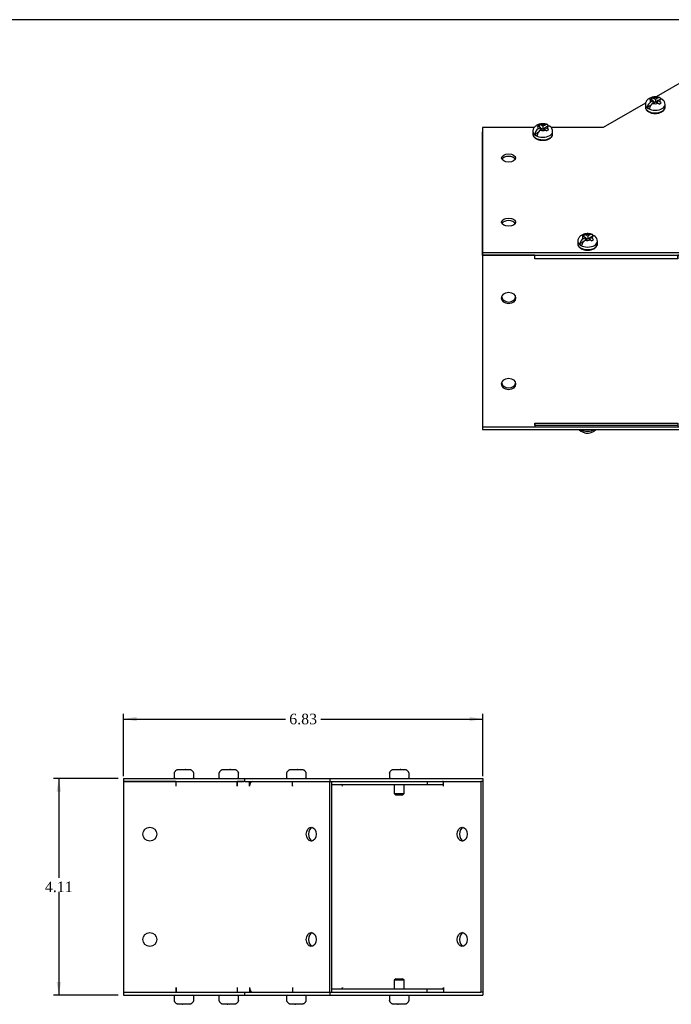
# Model space of a CAD drawing. Header units: inches. Extents: x 0.1 to 47.9, y -0.3 to 31.9.
# Tile 4 of 6: x 23.1 to 35.5, y 13.2 to 31.9. Entities that reach past the tile are written whole.
import ezdxf
from ezdxf.enums import TextEntityAlignment as Align

# ---------------------------------------------------------------- set-up
doc = ezdxf.new("R2010")
doc.units = ezdxf.units.IN
doc.header["$MEASUREMENT"] = 0
for name, color, linetype in [('COM55573-2', 7, 'Continuous'), ('COM55574-2', 7, 'Continuous'), ('COM55575-2', 7, 'Continuous'), ('Default', 7, 'Continuous'), ('SCS19491', 7, 'Continuous')]:
    doc.layers.add(name, color=color, linetype=linetype)
doc.styles.add('SEACAD_Times_New_Roman', font='times.ttf')
doc.dimstyles.new('HAMMOND_(STH_-_42x28)', dxfattribs={"dimtxt": 0.2, "dimasz": 0.25, "dimexe": 0.1, "dimexo": 0.1, "dimgap": 0.05, "dimtad": 0, "dimtih": 1, "dimtoh": 1, "dimzin": 0, "dimdsep": 46, "dimtxsty": 'SEACAD_Times_New_Roman', "dimblk1": '_SE_FILLED', "dimblk2": '_SE_FILLED', "dimsah": 1, "dimcen": 0.1, "dimadec": 0, "dimazin": 0, "dimtfac": 0.8, "dimtofl": 0, "dimtmove": 0, "dimatfit": 3, "dimfxl": 1, "dimtolj": 1, "dimtzin": 0, "dimarcsym": 0})

# ---------------------------------------------------------------- blocks, each defined once
blk = doc.blocks.new('SE4')
at = {"layer": 'COM55573-2', "color": 7, "linetype": 'Continuous'}
for p, q in [((25.115, 17.487), (27.411, 17.487)), ((25.115, 17.487), (25.115, 17.43)), ((25.115, 17.43), (27.399, 17.43)), ((27.411, 17.487), (29.034, 17.487)), ((27.411, 17.487), (27.411, 17.43)), ((27.418, 17.43), (29.034, 17.43)), ((29.034, 17.487), (31.943, 17.487)), ((29.034, 17.487), (29.034, 17.43)), ((29.034, 17.43), (29.034, 17.43)), ((29.074, 17.43), (31.903, 17.43)), ((31.943, 17.487), (31.943, 17.43)), ((25.115, 13.43), (27.399, 13.43)), ((25.115, 13.43), (25.115, 13.373)), ((25.115, 13.373), (27.411, 13.373)), ((27.411, 13.43), (27.411, 13.373)), ((27.411, 13.373), (29.034, 13.373)), ((27.418, 13.43), (29.034, 13.43)), ((29.034, 13.43), (29.034, 13.43)), ((29.034, 13.43), (29.034, 13.373)), ((29.034, 13.373), (31.943, 13.373)), ((29.074, 13.43), (31.903, 13.43)), ((31.943, 13.43), (31.943, 13.373))]:
    blk.add_line(p, q, dxfattribs=at)
at = {"layer": 'COM55574-2', "color": 7, "linetype": 'Continuous'}
for p, q in [((25.115, 17.43), (25.115, 13.43)), ((26.115, 17.43), (25.115, 17.43)), ((26.115, 17.344), (26.115, 17.43)), ((26.115, 17.344), (26.115, 17.43)), ((27.399, 17.43), (27.274, 17.43)), ((27.274, 17.344), (27.274, 17.43)), ((27.274, 17.43), (27.274, 17.344)), ((27.418, 17.43), (27.399, 17.43)), ((27.507, 17.344), (27.507, 17.43)), ((27.548, 17.425), (27.548, 17.43)), ((28.327, 17.344), (28.327, 17.43)), ((29.034, 13.43), (29.034, 17.43)), ((29.034, 17.43), (29.034, 17.43)), ((29.034, 17.43), (29.074, 17.43)), ((29.074, 13.43), (29.074, 17.43)), ((26.115, 17.344), (26.115, 17.344)), ((27.274, 17.344), (27.274, 17.344)), ((27.507, 17.344), (27.507, 17.344)), ((28.327, 17.344), (28.327, 17.344)), ((26.115, 13.516), (26.115, 13.43)), ((26.115, 13.516), (26.115, 13.516)), ((26.115, 13.43), (26.115, 13.516)), ((27.274, 13.516), (27.274, 13.516)), ((27.274, 13.516), (27.274, 13.43)), ((27.274, 13.516), (27.274, 13.43)), ((27.507, 13.516), (27.507, 13.43)), ((27.507, 13.516), (27.507, 13.516)), ((28.327, 13.516), (28.327, 13.516)), ((28.327, 13.516), (28.327, 13.43)), ((25.115, 13.43), (26.115, 13.43)), ((27.274, 13.43), (27.399, 13.43)), ((27.399, 13.43), (27.418, 13.43)), ((27.548, 13.435), (27.548, 13.43)), ((29.034, 13.43), (29.074, 13.43)), ((29.034, 13.43), (29.034, 13.43))]:
    blk.add_line(p, q, dxfattribs=at)
for centre in [(25.615, 16.43), (25.615, 14.43)]:
    blk.add_circle(centre, 0.133, dxfattribs=at)
for centre, major_axis, start_param, end_param in [((27.568, 17.344), (0, -0.086), 3.141593, 4.712389), ((28.388, 17.344), (0, 0.086), 1.528001, 1.570796), ((28.721, 16.43), (0, 0.133), 0.21596, 2.925632), ((28.721, 14.43), (0, 0.133), 0.21596, 2.925632), ((27.568, 13.516), (0, -0.086), 4.712389, 6.283185), ((28.388, 13.516), (0, 0.086), 1.570796, 1.613592)]:
    blk.add_ellipse(centre, major_axis=major_axis, ratio=0.707107, start_param=start_param, end_param=end_param, dxfattribs=at)
for centre in [(28.681, 16.43), (28.681, 14.43)]:
    blk.add_ellipse(centre, major_axis=(0, 0.133), ratio=0.707107, dxfattribs=at)
at = {"layer": 'COM55575-2', "color": 7, "linetype": 'Continuous'}
for p, q in [((30.883, 17.43), (30.883, 17.373)), ((31.196, 17.344), (31.196, 17.43)), ((31.903, 17.43), (31.903, 13.43)), ((31.943, 17.43), (31.903, 17.43)), ((31.903, 17.43), (31.903, 17.43)), ((31.943, 17.43), (31.943, 13.43)), ((27.274, 17.373), (27.274, 17.373)), ((29.074, 17.373), (30.883, 17.373)), ((29.276, 17.344), (29.276, 17.346)), ((29.276, 17.344), (29.276, 17.344)), ((30.883, 17.373), (31.175, 17.373)), ((31.196, 17.344), (31.196, 17.344)), ((27.274, 13.487), (27.274, 13.487)), ((30.883, 13.487), (29.074, 13.487)), ((29.276, 13.516), (29.276, 13.516)), ((29.276, 13.516), (29.276, 13.514)), ((30.883, 13.43), (30.883, 13.487)), ((31.175, 13.487), (30.883, 13.487)), ((31.196, 13.516), (31.196, 13.43)), ((31.196, 13.516), (31.196, 13.516)), ((31.903, 13.43), (31.903, 13.43)), ((31.943, 13.43), (31.903, 13.43))]:
    blk.add_line(p, q, dxfattribs=at)
for centre, major_axis, start_param, end_param in [((31.175, 17.344), (0, -0.086), 2.796669, 3.141593), ((29.256, 17.344), (0, 0.029), 4.712389, 6.283185), ((31.175, 17.344), (0, -0.029), 1.570796, 3.141593), ((31.59, 16.43), (0, -0.133), 3.357553, 6.067225), ((31.59, 14.43), (0, 0.133), 0.21596, 2.925632), ((29.256, 13.516), (0, 0.029), 3.141593, 4.712389), ((31.175, 13.516), (0, -0.029), 0, 1.570796), ((31.175, 13.516), (0, -0.086), 0, 0.344924)]:
    blk.add_ellipse(centre, major_axis=major_axis, ratio=0.707107, start_param=start_param, end_param=end_param, dxfattribs=at)
for centre, major_axis in [((31.549, 16.43), (0, -0.133)), ((31.549, 14.43), (0, 0.133))]:
    blk.add_ellipse(centre, major_axis=major_axis, ratio=0.707107, dxfattribs=at)
at = {"layer": 'SCS19491', "color": 7, "linetype": 'Continuous'}
for p, q in [((26.079, 17.587), (26.076, 17.587)), ((26.17, 17.662), (26.231, 17.662)), ((26.233, 17.657), (26.293, 17.658)), ((26.287, 17.662), (26.284, 17.662)), ((26.289, 17.662), (26.287, 17.662)), ((26.287, 17.662), (26.287, 17.658)), ((26.291, 17.662), (26.289, 17.662)), ((26.289, 17.658), (26.289, 17.662)), ((26.291, 17.662), (26.355, 17.662)), ((26.293, 17.658), (26.291, 17.662)), ((26.449, 17.587), (26.446, 17.587)), ((26.931, 17.587), (26.928, 17.587)), ((27.022, 17.662), (27.083, 17.662)), ((27.085, 17.657), (27.145, 17.658)), ((27.139, 17.662), (27.136, 17.662)), ((27.141, 17.662), (27.139, 17.662)), ((27.139, 17.662), (27.139, 17.658)), ((27.144, 17.662), (27.141, 17.662)), ((27.141, 17.658), (27.141, 17.662)), ((27.144, 17.662), (27.207, 17.662)), ((27.145, 17.658), (27.144, 17.662)), ((27.298, 17.587), (27.301, 17.587)), ((28.215, 17.587), (28.213, 17.587)), ((28.306, 17.662), (28.368, 17.662)), ((28.369, 17.657), (28.429, 17.658)), ((28.423, 17.662), (28.421, 17.662)), ((28.425, 17.662), (28.423, 17.662)), ((28.423, 17.662), (28.423, 17.658)), ((28.428, 17.662), (28.425, 17.662)), ((28.425, 17.658), (28.425, 17.662)), ((28.428, 17.662), (28.492, 17.662)), ((28.429, 17.658), (28.428, 17.662)), ((28.583, 17.587), (28.585, 17.587)), ((30.168, 17.587), (30.166, 17.587)), ((30.259, 17.662), (30.321, 17.662)), ((30.322, 17.657), (30.382, 17.658)), ((30.376, 17.662), (30.374, 17.662)), ((30.378, 17.662), (30.376, 17.662)), ((30.376, 17.662), (30.376, 17.658)), ((30.381, 17.662), (30.378, 17.662)), ((30.378, 17.658), (30.378, 17.662)), ((30.381, 17.662), (30.445, 17.662)), ((30.382, 17.658), (30.381, 17.662)), ((30.536, 17.587), (30.538, 17.587)), ((26.075, 17.572), (26.075, 17.512)), ((26.45, 17.512), (26.45, 17.572)), ((26.927, 17.572), (26.927, 17.512)), ((27.302, 17.512), (27.302, 17.572)), ((28.212, 17.572), (28.212, 17.512)), ((28.587, 17.512), (28.587, 17.572)), ((30.165, 17.572), (30.165, 17.512)), ((30.54, 17.512), (30.54, 17.572)), ((30.257, 17.373), (30.257, 17.204)), ((30.447, 17.204), (30.447, 17.373)), ((30.257, 17.204), (30.447, 17.204)), ((30.257, 17.204), (30.287, 17.174)), ((30.417, 17.174), (30.287, 17.174)), ((30.417, 17.174), (30.447, 17.204)), ((30.287, 13.685), (30.257, 13.655)), ((30.447, 13.655), (30.257, 13.655)), ((30.257, 13.655), (30.257, 13.487)), ((30.287, 13.685), (30.417, 13.685)), ((30.447, 13.655), (30.417, 13.685)), ((30.447, 13.487), (30.447, 13.655)), ((26.075, 13.348), (26.075, 13.288)), ((26.45, 13.288), (26.45, 13.348)), ((26.927, 13.348), (26.927, 13.288)), ((27.302, 13.288), (27.302, 13.348)), ((28.212, 13.348), (28.212, 13.288)), ((28.587, 13.288), (28.587, 13.348)), ((30.165, 13.348), (30.165, 13.288)), ((30.54, 13.288), (30.54, 13.348)), ((26.076, 13.273), (26.079, 13.273)), ((26.234, 13.198), (26.17, 13.198)), ((26.293, 13.202), (26.233, 13.202)), ((26.233, 13.202), (26.234, 13.198)), ((26.234, 13.198), (26.236, 13.198)), ((26.236, 13.202), (26.236, 13.198)), ((26.236, 13.198), (26.238, 13.198)), ((26.238, 13.198), (26.238, 13.202)), ((26.238, 13.198), (26.241, 13.198)), ((26.355, 13.198), (26.294, 13.198)), ((26.446, 13.273), (26.449, 13.273)), ((26.931, 13.273), (26.928, 13.273)), ((27.086, 13.198), (27.022, 13.198)), ((27.145, 13.202), (27.085, 13.202)), ((27.085, 13.202), (27.086, 13.198)), ((27.086, 13.198), (27.088, 13.198)), ((27.088, 13.202), (27.088, 13.198)), ((27.088, 13.198), (27.091, 13.198)), ((27.091, 13.198), (27.091, 13.202)), ((27.091, 13.198), (27.093, 13.198)), ((27.207, 13.198), (27.146, 13.198)), ((27.298, 13.273), (27.301, 13.273)), ((28.215, 13.273), (28.213, 13.273)), ((28.37, 13.198), (28.306, 13.198)), ((28.429, 13.202), (28.369, 13.202)), ((28.369, 13.202), (28.37, 13.198)), ((28.37, 13.198), (28.373, 13.198)), ((28.373, 13.202), (28.373, 13.198)), ((28.373, 13.198), (28.375, 13.198)), ((28.375, 13.198), (28.375, 13.202)), ((28.375, 13.198), (28.378, 13.198)), ((28.492, 13.198), (28.43, 13.198)), ((28.583, 13.273), (28.585, 13.273)), ((30.168, 13.273), (30.166, 13.273)), ((30.323, 13.198), (30.259, 13.198)), ((30.382, 13.202), (30.322, 13.202)), ((30.322, 13.202), (30.323, 13.198)), ((30.323, 13.198), (30.326, 13.198)), ((30.326, 13.202), (30.326, 13.198)), ((30.326, 13.198), (30.328, 13.198)), ((30.328, 13.198), (30.328, 13.202)), ((30.328, 13.198), (30.331, 13.198)), ((30.445, 13.198), (30.383, 13.198)), ((30.536, 13.273), (30.538, 13.273))]:
    blk.add_line(p, q, dxfattribs=at)
for centre, radius, start, end in [((26.165, 17.572), 0.09, 170.4059, 180), ((26.36, 17.572), 0.09, 0, 9.5941), ((27.017, 17.572), 0.09, 170.4059, 180), ((27.212, 17.572), 0.09, 0, 9.5941), ((28.302, 17.572), 0.09, 170.4059, 180), ((28.497, 17.572), 0.09, 0, 9.5941), ((30.255, 17.572), 0.09, 170.4059, 180), ((30.45, 17.572), 0.09, 0, 9.5941), ((26.1, 17.512), 0.025, 180, 270), ((26.425, 17.512), 0.025, 270, 0), ((26.952, 17.512), 0.025, 180, 270), ((27.277, 17.512), 0.025, 270, 0), ((28.237, 17.512), 0.025, 180, 270), ((28.562, 17.512), 0.025, 270, 0), ((30.19, 17.512), 0.025, 180, 270), ((30.515, 17.512), 0.025, 270, 0), ((26.1, 13.348), 0.025, 90, 180), ((26.165, 13.288), 0.09, 180, 189.5941), ((26.425, 13.348), 0.025, 0, 90), ((26.36, 13.288), 0.09, 350.4059, 0), ((26.952, 13.348), 0.025, 90, 180), ((27.017, 13.288), 0.09, 180, 189.5941), ((27.277, 13.348), 0.025, 0, 90), ((27.212, 13.288), 0.09, 350.4059, 0), ((28.237, 13.348), 0.025, 90, 180), ((28.302, 13.288), 0.09, 180, 189.5941), ((28.562, 13.348), 0.025, 0, 90), ((28.497, 13.288), 0.09, 350.4059, 0), ((30.19, 13.348), 0.025, 90, 180), ((30.255, 13.288), 0.09, 180, 189.5941), ((30.515, 13.348), 0.025, 0, 90), ((30.45, 13.288), 0.09, 350.4059, 0)]:
    blk.add_arc(centre, radius, start, end, dxfattribs=at)
for points in [[(26.079, 17.587), (26.08, 17.592), (26.081, 17.597), (26.085, 17.607), (26.087, 17.612), (26.092, 17.621), (26.096, 17.626), (26.102, 17.634), (26.106, 17.638), (26.115, 17.644), (26.119, 17.648), (26.128, 17.653), (26.133, 17.655), (26.143, 17.658), (26.149, 17.66), (26.159, 17.661), (26.164, 17.662), (26.17, 17.662)], [(26.355, 17.662), (26.361, 17.662), (26.366, 17.661), (26.377, 17.66), (26.382, 17.658), (26.392, 17.655), (26.397, 17.653), (26.406, 17.647), (26.411, 17.644), (26.419, 17.638), (26.423, 17.634), (26.43, 17.626), (26.433, 17.621), (26.438, 17.612), (26.44, 17.607), (26.444, 17.597), (26.445, 17.592), (26.446, 17.587)], [(26.931, 17.587), (26.932, 17.592), (26.933, 17.597), (26.937, 17.607), (26.939, 17.612), (26.944, 17.621), (26.948, 17.626), (26.955, 17.634), (26.958, 17.638), (26.967, 17.644), (26.971, 17.648), (26.98, 17.653), (26.985, 17.655), (26.995, 17.658), (27.001, 17.66), (27.011, 17.661), (27.016, 17.662), (27.022, 17.662)], [(27.207, 17.662), (27.213, 17.662), (27.218, 17.661), (27.229, 17.66), (27.234, 17.658), (27.244, 17.655), (27.249, 17.653), (27.258, 17.647), (27.263, 17.644), (27.271, 17.638), (27.275, 17.634), (27.282, 17.626), (27.285, 17.621), (27.29, 17.612), (27.292, 17.607), (27.296, 17.597), (27.297, 17.592), (27.298, 17.587)], [(28.215, 17.587), (28.216, 17.592), (28.218, 17.597), (28.221, 17.607), (28.223, 17.612), (28.229, 17.621), (28.232, 17.626), (28.239, 17.634), (28.243, 17.638), (28.251, 17.644), (28.256, 17.648), (28.265, 17.653), (28.27, 17.655), (28.28, 17.658), (28.285, 17.66), (28.296, 17.661), (28.301, 17.662), (28.306, 17.662)], [(28.492, 17.662), (28.497, 17.662), (28.503, 17.661), (28.513, 17.66), (28.518, 17.658), (28.528, 17.655), (28.533, 17.653), (28.543, 17.647), (28.547, 17.644), (28.555, 17.638), (28.559, 17.634), (28.566, 17.626), (28.569, 17.621), (28.575, 17.612), (28.577, 17.607), (28.581, 17.597), (28.582, 17.592), (28.583, 17.587)], [(30.168, 17.587), (30.169, 17.592), (30.171, 17.597), (30.174, 17.607), (30.176, 17.612), (30.182, 17.621), (30.185, 17.626), (30.192, 17.634), (30.196, 17.638), (30.204, 17.644), (30.209, 17.648), (30.218, 17.653), (30.223, 17.655), (30.233, 17.658), (30.238, 17.66), (30.249, 17.661), (30.254, 17.662), (30.259, 17.662)], [(30.445, 17.662), (30.45, 17.662), (30.456, 17.661), (30.466, 17.66), (30.471, 17.658), (30.481, 17.655), (30.486, 17.653), (30.496, 17.647), (30.5, 17.644), (30.508, 17.638), (30.512, 17.634), (30.519, 17.626), (30.522, 17.621), (30.528, 17.612), (30.53, 17.607), (30.534, 17.597), (30.535, 17.592), (30.536, 17.587)], [(26.17, 13.198), (26.164, 13.198), (26.159, 13.198), (26.148, 13.2), (26.143, 13.201), (26.133, 13.205), (26.128, 13.207), (26.119, 13.212), (26.115, 13.215), (26.106, 13.222), (26.102, 13.226), (26.095, 13.234), (26.092, 13.238), (26.087, 13.248), (26.085, 13.252), (26.081, 13.263), (26.08, 13.268), (26.079, 13.273)], [(26.446, 13.273), (26.445, 13.268), (26.444, 13.262), (26.44, 13.252), (26.438, 13.248), (26.433, 13.238), (26.43, 13.234), (26.423, 13.226), (26.419, 13.222), (26.411, 13.215), (26.406, 13.212), (26.397, 13.207), (26.392, 13.205), (26.382, 13.201), (26.377, 13.2), (26.366, 13.198), (26.361, 13.198), (26.355, 13.198)], [(27.022, 13.198), (27.016, 13.198), (27.011, 13.198), (27.001, 13.2), (26.995, 13.201), (26.985, 13.205), (26.98, 13.207), (26.971, 13.212), (26.967, 13.215), (26.958, 13.222), (26.954, 13.226), (26.948, 13.234), (26.944, 13.238), (26.939, 13.248), (26.937, 13.252), (26.933, 13.263), (26.932, 13.268), (26.931, 13.273)], [(27.298, 13.273), (27.297, 13.268), (27.296, 13.262), (27.292, 13.252), (27.29, 13.248), (27.285, 13.238), (27.282, 13.234), (27.275, 13.226), (27.271, 13.222), (27.263, 13.215), (27.258, 13.212), (27.249, 13.207), (27.244, 13.205), (27.234, 13.201), (27.229, 13.2), (27.218, 13.198), (27.213, 13.198), (27.207, 13.198)], [(28.306, 13.198), (28.301, 13.198), (28.296, 13.198), (28.285, 13.2), (28.28, 13.201), (28.27, 13.205), (28.265, 13.207), (28.255, 13.212), (28.251, 13.215), (28.243, 13.222), (28.239, 13.226), (28.232, 13.234), (28.229, 13.238), (28.223, 13.248), (28.221, 13.252), (28.217, 13.263), (28.216, 13.268), (28.215, 13.273)], [(28.583, 13.273), (28.582, 13.268), (28.581, 13.262), (28.577, 13.252), (28.575, 13.248), (28.569, 13.238), (28.566, 13.234), (28.559, 13.226), (28.555, 13.222), (28.547, 13.215), (28.543, 13.212), (28.533, 13.207), (28.528, 13.205), (28.518, 13.201), (28.513, 13.2), (28.502, 13.198), (28.497, 13.198), (28.492, 13.198)], [(30.259, 13.198), (30.254, 13.198), (30.249, 13.198), (30.238, 13.2), (30.233, 13.201), (30.223, 13.205), (30.218, 13.207), (30.208, 13.212), (30.204, 13.215), (30.196, 13.222), (30.192, 13.226), (30.185, 13.234), (30.182, 13.238), (30.176, 13.248), (30.174, 13.252), (30.17, 13.263), (30.169, 13.268), (30.168, 13.273)], [(30.536, 13.273), (30.535, 13.268), (30.534, 13.262), (30.53, 13.252), (30.528, 13.248), (30.522, 13.238), (30.519, 13.234), (30.512, 13.226), (30.508, 13.222), (30.5, 13.215), (30.496, 13.212), (30.486, 13.207), (30.481, 13.205), (30.471, 13.201), (30.466, 13.2), (30.455, 13.198), (30.45, 13.198), (30.445, 13.198)]]:
    blk.add_open_spline(points, degree=3, knots=[0, 0, 0, 0, 0.125, 0.125, 0.25, 0.25, 0.375, 0.375, 0.5, 0.5, 0.625, 0.625, 0.75, 0.75, 0.875, 0.875, 1, 1, 1, 1], dxfattribs=at)
for points in [[(26.231, 17.662), (26.232, 17.662), (26.232, 17.66), (26.233, 17.657)], [(26.284, 17.662), (26.284, 17.662), (26.283, 17.66), (26.283, 17.657)], [(27.083, 17.662), (27.084, 17.662), (27.084, 17.66), (27.085, 17.657)], [(27.136, 17.662), (27.136, 17.662), (27.135, 17.66), (27.135, 17.657)], [(28.368, 17.662), (28.368, 17.662), (28.369, 17.66), (28.369, 17.657)], [(28.421, 17.662), (28.42, 17.662), (28.42, 17.66), (28.419, 17.657)], [(30.321, 17.662), (30.321, 17.662), (30.322, 17.66), (30.322, 17.657)], [(30.374, 17.662), (30.373, 17.662), (30.373, 17.66), (30.372, 17.657)], [(26.241, 13.198), (26.241, 13.198), (26.242, 13.199), (26.242, 13.202)], [(26.294, 13.198), (26.293, 13.198), (26.293, 13.199), (26.293, 13.202)], [(27.093, 13.198), (27.093, 13.198), (27.094, 13.199), (27.094, 13.202)], [(27.146, 13.198), (27.145, 13.198), (27.145, 13.199), (27.145, 13.202)], [(28.378, 13.198), (28.378, 13.198), (28.378, 13.199), (28.379, 13.202)], [(28.43, 13.198), (28.43, 13.198), (28.429, 13.199), (28.429, 13.202)], [(30.331, 13.198), (30.331, 13.198), (30.331, 13.199), (30.332, 13.202)], [(30.383, 13.198), (30.383, 13.198), (30.382, 13.199), (30.382, 13.202)]]:
    blk.add_open_spline(points, degree=3, dxfattribs=at)
blk = doc.blocks.new('SE7')
at = {"layer": 'COM55573-2', "color": 7, "linetype": 'Continuous'}
for p, q in [((35.852, 30.792), (35.235, 30.436)), ((38.761, 29.112), (35.852, 30.792)), ((35.033, 30.319), (34.228, 29.855)), ((32.918, 29.855), (31.932, 29.855)), ((31.932, 29.855), (31.932, 27.479)), ((34.228, 29.855), (33.242, 29.855)), ((35.932, 27.479), (38.761, 29.112)), ((35.932, 27.433), (38.761, 29.066)), ((38.761, 29.112), (38.761, 29.066)), ((31.932, 27.479), (35.932, 27.479)), ((31.932, 27.479), (31.932, 27.433)), ((31.932, 27.433), (35.932, 27.433)), ((35.932, 27.479), (35.932, 27.433)), ((35.932, 24.167), (38.761, 25.8)), ((35.932, 24.12), (38.761, 25.753)), ((38.761, 25.8), (38.761, 25.753)), ((31.932, 24.167), (31.932, 24.12)), ((32.932, 24.167), (35.647, 24.167)), ((35.9, 24.167), (35.932, 24.167)), ((35.932, 24.167), (35.932, 24.12)), ((31.932, 24.12), (35.932, 24.12))]:
    blk.add_line(p, q, dxfattribs=at)
for centre in [(36.205, 30.18), (37.7, 29.317), (32.432, 29.277), (32.432, 28.057)]:
    blk.add_ellipse(centre, major_axis=(-0.133, 0), ratio=0.57735, dxfattribs=at)
for centre in [(36.205, 30.133), (32.432, 29.231), (37.7, 29.27), (32.432, 28.01)]:
    blk.add_ellipse(centre, major_axis=(-0.133, 0), ratio=0.57735, start_param=3.44948, end_param=5.975298, dxfattribs=at)
at = {"layer": 'COM55574-2', "color": 7, "linetype": 'Continuous'}
for p, q in [((31.932, 29.808), (31.932, 29.808)), ((31.932, 29.808), (31.932, 29.775)), ((31.932, 27.466), (31.932, 29.775)), ((31.932, 29.775), (31.932, 29.775))]:
    blk.add_line(p, q, dxfattribs=at)
at = {"layer": 'COM55575-2', "color": 7, "linetype": 'Continuous'}
for p, q in [((38.761, 29.066), (38.054, 28.658)), ((38.761, 25.8), (38.761, 29.066)), ((38.054, 28.588), (38.054, 28.658)), ((38.053, 28.587), (36.134, 27.479)), ((38.053, 28.588), (38.054, 28.588)), ((38.053, 28.587), (38.054, 28.588)), ((36.134, 27.549), (35.957, 27.447)), ((36.134, 27.479), (36.134, 27.549)), ((31.932, 27.433), (31.932, 27.466)), ((31.932, 27.466), (31.932, 27.466)), ((31.932, 27.433), (31.932, 24.167)), ((32.932, 27.433), (31.932, 27.433)), ((32.932, 27.363), (32.932, 27.433)), ((32.932, 27.433), (32.932, 27.433)), ((32.932, 27.363), (32.932, 27.433)), ((32.932, 27.363), (32.932, 27.363)), ((35.646, 27.363), (32.932, 27.363)), ((35.646, 27.433), (35.646, 27.363)), ((35.646, 27.363), (35.647, 27.363)), ((35.896, 27.433), (35.647, 27.433)), ((35.647, 27.433), (35.647, 27.433)), ((35.647, 27.363), (35.647, 27.433)), ((35.896, 24.167), (35.896, 27.433)), ((35.957, 24.181), (35.957, 27.447)), ((36.134, 27.479), (36.134, 27.479)), ((36.134, 27.479), (36.134, 27.479)), ((38.054, 25.392), (38.761, 25.8)), ((36.134, 24.354), (38.053, 25.462)), ((38.054, 25.462), (38.053, 25.462)), ((38.054, 25.462), (38.054, 25.392)), ((36.134, 24.325), (38.036, 25.423)), ((38.018, 25.412), (38.054, 25.392)), ((36.134, 24.354), (36.134, 24.283)), ((36.134, 24.354), (36.134, 24.354)), ((31.932, 24.167), (32.932, 24.167)), ((32.932, 24.237), (32.932, 24.167)), ((32.932, 24.237), (32.932, 24.237)), ((32.932, 24.201), (32.932, 24.237)), ((32.932, 24.237), (35.646, 24.237)), ((32.932, 24.201), (35.646, 24.201)), ((35.647, 24.237), (35.646, 24.237)), ((35.646, 24.237), (35.646, 24.201)), ((35.647, 24.237), (35.647, 24.167)), ((35.647, 24.167), (35.896, 24.167)), ((35.957, 24.181), (36.134, 24.283))]:
    blk.add_line(p, q, dxfattribs=at)
for centre, major_axis, ratio, start_param, end_param in [((37.993, 28.623), (-0.043, 0.0745), 0.57735, 3.926991, 4.712389), ((38.367, 28.069), (0.067, 0.115), 0.57735, 3.44948, 5.975298), ((35.896, 27.483), (-0.086, 0), 0.57735, 1.570796, 1.61168), ((36.073, 27.514), (0.043, -0.0745), 0.57735, 0.785398, 0.828194), ((32.432, 26.649), (0.133, 0), 0.816497, 3.293701, 6.131077), ((38.367, 26.436), (0.066, 0.115), 0.57735, 3.44948, 5.975298), ((37.993, 25.497), (-0.043, 0.0745), 0.57735, 3.141593, 3.926991), ((32.432, 25.016), (0.133, 0), 0.816497, 3.293701, 6.131077), ((36.073, 24.389), (-0.043, 0.0745), 0.57735, 3.884195, 3.926991), ((35.896, 24.217), (0.086, 0), 0.57735, 4.712389, 5.497787)]:
    blk.add_ellipse(centre, major_axis=major_axis, ratio=ratio, start_param=start_param, end_param=end_param, dxfattribs=at)
for centre, major_axis, ratio in [((38.407, 28.045), (-0.067, -0.115), 0.57735), ((32.432, 26.616), (-0.133, 0), 0.816497), ((38.407, 26.412), (-0.067, -0.115), 0.57735), ((32.432, 24.983), (-0.133, 0), 0.816497)]:
    blk.add_ellipse(centre, major_axis=major_axis, ratio=ratio, dxfattribs=at)
at = {"layer": 'SCS19491', "color": 7, "linetype": 'Continuous'}
for p, q in [((35.152, 30.423), (35.111, 30.398)), ((35.111, 30.398), (35.13, 30.39)), ((35.13, 30.39), (35.177, 30.366)), ((35.177, 30.366), (35.13, 30.339)), ((35.152, 30.379), (35.152, 30.423)), ((35.172, 30.314), (35.221, 30.342)), ((35.219, 30.39), (35.173, 30.415)), ((35.177, 30.317), (35.177, 30.366)), ((35.208, 30.335), (35.177, 30.352)), ((35.261, 30.414), (35.219, 30.39)), ((35.219, 30.39), (35.219, 30.341)), ((35.221, 30.342), (35.269, 30.317)), ((35.263, 30.354), (35.232, 30.336)), ((35.263, 30.367), (35.303, 30.39)), ((35.307, 30.343), (35.263, 30.367)), ((35.263, 30.319), (35.263, 30.367)), ((35.29, 30.301), (35.331, 30.326)), ((35.331, 30.326), (35.307, 30.343)), ((35.029, 30.291), (35.029, 30.242)), ((35.137, 30.281), (35.065, 30.24)), ((35.404, 30.242), (35.404, 30.291)), ((32.893, 29.78), (32.893, 29.731)), ((33, 29.77), (32.929, 29.729)), ((33.015, 29.912), (32.975, 29.887)), ((32.975, 29.887), (32.994, 29.879)), ((33.04, 29.855), (32.993, 29.828)), ((32.994, 29.879), (33.04, 29.855)), ((33.015, 29.868), (33.015, 29.912)), ((33.036, 29.803), (33.084, 29.831)), ((33.083, 29.879), (33.037, 29.904)), ((33.04, 29.806), (33.04, 29.855)), ((33.072, 29.824), (33.04, 29.841)), ((33.125, 29.903), (33.083, 29.879)), ((33.083, 29.879), (33.083, 29.83)), ((33.084, 29.831), (33.132, 29.806)), ((33.127, 29.843), (33.095, 29.825)), ((33.127, 29.856), (33.167, 29.879)), ((33.171, 29.832), (33.127, 29.856)), ((33.127, 29.809), (33.127, 29.856)), ((33.153, 29.791), (33.194, 29.815)), ((33.194, 29.815), (33.171, 29.832)), ((33.268, 29.731), (33.268, 29.78)), ((36.982, 28.467), (36.982, 28.418)), ((37.09, 28.458), (37.018, 28.417)), ((37.105, 28.599), (37.064, 28.574)), ((37.064, 28.574), (37.083, 28.567)), ((37.083, 28.567), (37.13, 28.542)), ((37.13, 28.542), (37.083, 28.515)), ((37.105, 28.556), (37.105, 28.599)), ((37.125, 28.491), (37.174, 28.519)), ((37.172, 28.567), (37.126, 28.591)), ((37.13, 28.493), (37.13, 28.542)), ((37.161, 28.512), (37.13, 28.528)), ((37.214, 28.591), (37.172, 28.567)), ((37.172, 28.567), (37.172, 28.518)), ((37.174, 28.519), (37.222, 28.493)), ((37.216, 28.531), (37.185, 28.513)), ((37.216, 28.543), (37.256, 28.567)), ((37.26, 28.52), (37.216, 28.543)), ((37.216, 28.496), (37.216, 28.543)), ((37.243, 28.478), (37.284, 28.503)), ((37.284, 28.503), (37.26, 28.52)), ((37.357, 28.418), (37.357, 28.467)), ((33.745, 27.693), (33.745, 27.644)), ((33.867, 27.825), (33.827, 27.8)), ((33.827, 27.8), (33.846, 27.793)), ((33.892, 27.768), (33.845, 27.741)), ((33.846, 27.793), (33.892, 27.768)), ((33.867, 27.781), (33.867, 27.825)), ((33.888, 27.717), (33.936, 27.745)), ((33.935, 27.793), (33.889, 27.817)), ((33.892, 27.719), (33.892, 27.768)), ((33.924, 27.737), (33.892, 27.754)), ((33.977, 27.817), (33.935, 27.793)), ((33.935, 27.793), (33.935, 27.744)), ((33.936, 27.745), (33.984, 27.719)), ((33.979, 27.757), (33.947, 27.739)), ((33.979, 27.769), (34.019, 27.792)), ((34.023, 27.746), (33.979, 27.769)), ((33.979, 27.722), (33.979, 27.769)), ((34.006, 27.704), (34.046, 27.729)), ((34.046, 27.729), (34.023, 27.746)), ((34.12, 27.644), (34.12, 27.693)), ((33.852, 27.684), (33.781, 27.643))]:
    blk.add_line(p, q, dxfattribs=at)
for centre, radius, start, end in [((35.207, 30.218), 0.144, 122.6431, 170.9725), ((35.25, 30.193), 0.144, 122.6435, 170.9722), ((35.137, 30.348), 0.0757, 61.1704, 78.6217), ((35.216, 30.22), 0.11, 47.8747, 61.5442), ((35.275, 30.29), 0.129, 359.9528, 52.1352), ((33.071, 29.707), 0.144, 122.6431, 170.9725), ((33.113, 29.682), 0.144, 122.6435, 170.9722), ((33, 29.837), 0.0757, 61.1704, 78.6217), ((33.08, 29.709), 0.11, 47.8747, 61.5442), ((33.139, 29.779), 0.129, 359.9528, 52.1352), ((37.16, 28.394), 0.144, 122.6431, 170.9725), ((37.203, 28.37), 0.144, 122.6435, 170.9722), ((37.09, 28.525), 0.0757, 61.1704, 78.6217), ((37.169, 28.397), 0.11, 47.8747, 61.5442), ((37.228, 28.467), 0.129, 359.9528, 52.1352), ((33.923, 27.62), 0.144, 122.6431, 170.9725), ((33.965, 27.596), 0.144, 122.6435, 170.9722), ((33.852, 27.751), 0.0757, 61.1704, 78.6217), ((33.932, 27.623), 0.11, 47.8747, 61.5442), ((33.991, 27.692), 0.129, 359.9528, 52.1352), ((37.221, 24.973), 0.136, 297.4491, 346.5434), ((37.169, 25.066), 0.243, 265.7949, 298.1235), ((33.873, 24.196), 0.128, 216.0482, 231.9407), ((33.932, 24.292), 0.243, 249.1864, 298.1235), ((33.983, 24.199), 0.136, 297.4491, 324.8279)]:
    blk.add_arc(centre, radius, start, end, dxfattribs=at)
for centre, major_axis, start_param, end_param in [((35.217, 30.364), (0.0975, 0), 2.657556, 3.614224), ((35.217, 30.364), (-0.0975, 0), 1.098165, 2.133766), ((35.217, 30.364), (0.0975, 0), 1.098165, 2.03117), ((35.217, 30.364), (-0.0975, 0), 2.760151, 3.614224), ((35.217, 30.291), (-0.187, 0), 6.283078, 6.283185), ((35.217, 30.291), (-0.187, 0), 0, 3.136598), ((35.217, 30.242), (0.187, 0), 3.141593, 6.260177), ((35.217, 30.303), (-0.186, 0), 0.623612, 0.947184), ((35.217, 30.242), (0.187, 0), 6.260177, 6.283185), ((33.08, 29.78), (-0.187, 0), 6.283078, 6.283185), ((33.08, 29.78), (-0.187, 0), 0, 3.136598), ((33.08, 29.853), (0.0975, 0), 2.657556, 3.614224), ((33.08, 29.853), (-0.0975, 0), 1.098165, 2.133766), ((33.08, 29.853), (0.0975, 0), 1.098165, 2.03117), ((33.08, 29.853), (-0.0975, 0), 2.760151, 3.614224), ((33.08, 29.731), (0.188, 0), 3.141593, 6.260177), ((33.08, 29.792), (-0.186, 0), 0.623612, 0.947184), ((33.08, 29.731), (0.188, 0), 6.260177, 6.283185), ((37.17, 28.467), (-0.187, 0), 6.283078, 6.283185), ((37.17, 28.467), (-0.187, 0), 0, 3.136598), ((37.17, 28.541), (0.0975, 0), 2.657556, 3.614224), ((37.17, 28.541), (-0.0975, 0), 1.098165, 2.133766), ((37.17, 28.541), (0.0975, 0), 1.098165, 2.03117), ((37.17, 28.541), (-0.0975, 0), 2.760151, 3.614224), ((37.17, 28.418), (0.187, 0), 3.141593, 6.260177), ((37.17, 28.48), (-0.186, 0), 0.623612, 0.947184), ((37.17, 28.418), (0.187, 0), 6.260177, 6.283185), ((33.932, 27.693), (-0.187, 0), 6.283078, 6.283185), ((33.932, 27.693), (-0.187, 0), 0, 3.136598), ((33.932, 27.767), (0.0975, 0), 2.657556, 3.614224), ((33.932, 27.767), (-0.0975, 0), 1.098165, 2.133766), ((33.932, 27.767), (0.0975, 0), 1.098165, 2.03117), ((33.932, 27.767), (-0.0975, 0), 2.760151, 3.614224), ((33.932, 27.644), (0.187, 0), 3.141593, 6.260177), ((33.932, 27.705), (-0.186, 0), 0.623612, 0.947184), ((33.932, 27.644), (0.187, 0), 6.260177, 6.283185), ((37.17, 24.97), (0.187, 0), 5.002853, 5.992721), ((33.932, 24.183), (-0.186, 0), 0.623612, 0.947184), ((33.932, 24.195), (0.187, 0), 3.906158, 5.51862)]:
    blk.add_ellipse(centre, major_axis=major_axis, ratio=0.57735, start_param=start_param, end_param=end_param, dxfattribs=at)
for points, knots in [([(35.303, 30.421), (35.302, 30.422), (35.292, 30.426), (35.271, 30.432), (35.24, 30.437), (35.209, 30.438), (35.177, 30.435), (35.146, 30.428), (35.117, 30.417), (35.092, 30.403), (35.071, 30.386), (35.054, 30.367), (35.041, 30.345), (35.032, 30.322), (35.029, 30.303), (35.029, 30.293), (35.03, 30.291)], [0, 0, 0, 0, 0.011055, 0.095493, 0.180721, 0.26611, 0.352177, 0.43968, 0.529634, 0.611439, 0.689781, 0.764496, 0.836567, 0.907047, 0.984573, 1, 1, 1, 1]), ([(35.324, 30.397), (35.323, 30.398), (35.323, 30.4), (35.321, 30.405), (35.32, 30.408), (35.316, 30.413), (35.313, 30.415), (35.309, 30.419), (35.306, 30.42), (35.3, 30.423), (35.297, 30.423), (35.29, 30.424), (35.287, 30.423), (35.28, 30.422), (35.276, 30.421), (35.269, 30.418), (35.265, 30.416), (35.261, 30.414)], [0.0718773, 0.0718773, 0.0718773, 0.0718773, 0.125, 0.125, 0.25, 0.25, 0.375, 0.375, 0.5, 0.5, 0.625, 0.625, 0.75, 0.75, 0.875, 0.875, 1, 1, 1, 1]), ([(35.303, 30.39), (35.307, 30.392), (35.311, 30.394), (35.318, 30.397), (35.322, 30.398), (35.329, 30.399), (35.333, 30.399), (35.339, 30.399), (35.342, 30.398), (35.348, 30.396), (35.351, 30.394), (35.354, 30.392), (35.354, 30.392), (35.354, 30.392)], [0, 0, 0, 0, 0.125, 0.125, 0.25, 0.25, 0.375, 0.375, 0.5, 0.5, 0.625, 0.625, 0.6404617, 0.6404617, 0.6404617, 0.6404617]), ([(35.03, 30.243), (35.03, 30.237), (35.03, 30.226), (35.036, 30.207), (35.047, 30.189), (35.063, 30.172), (35.082, 30.157), (35.106, 30.144), (35.133, 30.134), (35.162, 30.127), (35.193, 30.123), (35.225, 30.122), (35.256, 30.125), (35.286, 30.13), (35.314, 30.139), (35.34, 30.151), (35.363, 30.165), (35.381, 30.183), (35.394, 30.201), (35.402, 30.221), (35.403, 30.232), (35.404, 30.239)], [0, 0, 0, 0, 0.040036, 0.089465, 0.139407, 0.191054, 0.24463, 0.29948, 0.354731, 0.409865, 0.464827, 0.519695, 0.574587, 0.629607, 0.684886, 0.74056, 0.7967, 0.853086, 0.908768, 0.956945, 1, 1, 1, 1]), ([(33.167, 29.91), (33.166, 29.911), (33.156, 29.915), (33.134, 29.921), (33.104, 29.926), (33.072, 29.927), (33.041, 29.924), (33.009, 29.917), (32.981, 29.906), (32.956, 29.892), (32.935, 29.875), (32.917, 29.856), (32.904, 29.835), (32.896, 29.811), (32.892, 29.792), (32.893, 29.782), (32.893, 29.78)], [0, 0, 0, 0, 0.011055, 0.095493, 0.180721, 0.26611, 0.352177, 0.43968, 0.529634, 0.611439, 0.689781, 0.764496, 0.836567, 0.907047, 0.984573, 1, 1, 1, 1]), ([(33.187, 29.886), (33.187, 29.887), (33.187, 29.889), (33.185, 29.894), (33.183, 29.897), (33.179, 29.902), (33.177, 29.904), (33.172, 29.908), (33.169, 29.91), (33.164, 29.912), (33.16, 29.912), (33.154, 29.913), (33.15, 29.913), (33.143, 29.911), (33.139, 29.91), (33.132, 29.907), (33.128, 29.906), (33.125, 29.903)], [0.0718773, 0.0718773, 0.0718773, 0.0718773, 0.125, 0.125, 0.25, 0.25, 0.375, 0.375, 0.5, 0.5, 0.625, 0.625, 0.75, 0.75, 0.875, 0.875, 1, 1, 1, 1]), ([(33.167, 29.879), (33.171, 29.881), (33.175, 29.883), (33.182, 29.886), (33.186, 29.887), (33.193, 29.888), (33.196, 29.888), (33.203, 29.888), (33.206, 29.887), (33.212, 29.885), (33.215, 29.884), (33.217, 29.881), (33.218, 29.881), (33.218, 29.881)], [0, 0, 0, 0, 0.125, 0.125, 0.25, 0.25, 0.375, 0.375, 0.5, 0.5, 0.625, 0.625, 0.6404617, 0.6404617, 0.6404617, 0.6404617]), ([(32.893, 29.732), (32.893, 29.726), (32.893, 29.715), (32.9, 29.696), (32.911, 29.678), (32.926, 29.661), (32.946, 29.646), (32.97, 29.633), (32.997, 29.623), (33.026, 29.616), (33.057, 29.612), (33.088, 29.612), (33.119, 29.614), (33.149, 29.62), (33.178, 29.628), (33.204, 29.64), (33.226, 29.654), (33.245, 29.672), (33.258, 29.69), (33.266, 29.71), (33.267, 29.721), (33.267, 29.728)], [0, 0, 0, 0, 0.040036, 0.089465, 0.139407, 0.191054, 0.24463, 0.29948, 0.354731, 0.409865, 0.464827, 0.519695, 0.574587, 0.629607, 0.684886, 0.74056, 0.7967, 0.853086, 0.908768, 0.956945, 1, 1, 1, 1]), ([(37.256, 28.598), (37.255, 28.599), (37.245, 28.603), (37.224, 28.608), (37.193, 28.613), (37.162, 28.614), (37.13, 28.611), (37.099, 28.604), (37.07, 28.594), (37.045, 28.579), (37.024, 28.563), (37.007, 28.544), (36.994, 28.522), (36.985, 28.499), (36.982, 28.479), (36.982, 28.469), (36.983, 28.467)], [0, 0, 0, 0, 0.011055, 0.095493, 0.180721, 0.26611, 0.352177, 0.43968, 0.529634, 0.611439, 0.689781, 0.764496, 0.836567, 0.907047, 0.984573, 1, 1, 1, 1]), ([(37.277, 28.574), (37.276, 28.575), (37.276, 28.577), (37.274, 28.581), (37.273, 28.584), (37.269, 28.59), (37.266, 28.592), (37.262, 28.596), (37.259, 28.597), (37.253, 28.599), (37.25, 28.6), (37.243, 28.6), (37.24, 28.6), (37.233, 28.599), (37.229, 28.598), (37.222, 28.595), (37.218, 28.593), (37.214, 28.591)], [0.0718773, 0.0718773, 0.0718773, 0.0718773, 0.125, 0.125, 0.25, 0.25, 0.375, 0.375, 0.5, 0.5, 0.625, 0.625, 0.75, 0.75, 0.875, 0.875, 1, 1, 1, 1]), ([(37.256, 28.567), (37.26, 28.569), (37.264, 28.571), (37.271, 28.573), (37.275, 28.574), (37.282, 28.576), (37.286, 28.576), (37.292, 28.576), (37.295, 28.575), (37.301, 28.573), (37.304, 28.571), (37.307, 28.569), (37.307, 28.569), (37.307, 28.569)], [0, 0, 0, 0, 0.125, 0.125, 0.25, 0.25, 0.375, 0.375, 0.5, 0.5, 0.625, 0.625, 0.6404617, 0.6404617, 0.6404617, 0.6404617]), ([(36.983, 28.42), (36.983, 28.414), (36.983, 28.403), (36.989, 28.384), (37, 28.366), (37.016, 28.349), (37.035, 28.334), (37.059, 28.321), (37.086, 28.311), (37.115, 28.304), (37.146, 28.3), (37.178, 28.299), (37.209, 28.302), (37.239, 28.307), (37.267, 28.316), (37.293, 28.328), (37.316, 28.342), (37.334, 28.359), (37.347, 28.378), (37.355, 28.397), (37.356, 28.409), (37.357, 28.415)], [0, 0, 0, 0, 0.040036, 0.089465, 0.139407, 0.191054, 0.24463, 0.29948, 0.354731, 0.409865, 0.464827, 0.519695, 0.574587, 0.629607, 0.684886, 0.74056, 0.7967, 0.853086, 0.908768, 0.956945, 1, 1, 1, 1]), ([(34.019, 27.824), (34.018, 27.824), (34.008, 27.829), (33.986, 27.834), (33.956, 27.839), (33.924, 27.84), (33.893, 27.837), (33.862, 27.83), (33.833, 27.819), (33.808, 27.805), (33.787, 27.788), (33.77, 27.769), (33.757, 27.748), (33.748, 27.724), (33.744, 27.705), (33.745, 27.695), (33.745, 27.693)], [0, 0, 0, 0, 0.011055, 0.095493, 0.180721, 0.26611, 0.352177, 0.43968, 0.529634, 0.611439, 0.689781, 0.764496, 0.836567, 0.907047, 0.984573, 1, 1, 1, 1]), ([(34.039, 27.799), (34.039, 27.801), (34.039, 27.802), (34.037, 27.807), (34.035, 27.81), (34.031, 27.815), (34.029, 27.818), (34.024, 27.822), (34.021, 27.823), (34.016, 27.825), (34.012, 27.826), (34.006, 27.826), (34.002, 27.826), (33.995, 27.825), (33.992, 27.824), (33.984, 27.821), (33.98, 27.819), (33.977, 27.817)], [0.0718773, 0.0718773, 0.0718773, 0.0718773, 0.125, 0.125, 0.25, 0.25, 0.375, 0.375, 0.5, 0.5, 0.625, 0.625, 0.75, 0.75, 0.875, 0.875, 1, 1, 1, 1]), ([(34.019, 27.792), (34.023, 27.795), (34.027, 27.796), (34.034, 27.799), (34.038, 27.8), (34.045, 27.802), (34.048, 27.802), (34.055, 27.801), (34.058, 27.801), (34.064, 27.799), (34.067, 27.797), (34.069, 27.795), (34.07, 27.795), (34.07, 27.794)], [0, 0, 0, 0, 0.125, 0.125, 0.25, 0.25, 0.375, 0.375, 0.5, 0.5, 0.625, 0.625, 0.6404617, 0.6404617, 0.6404617, 0.6404617]), ([(33.745, 27.646), (33.745, 27.64), (33.745, 27.628), (33.752, 27.61), (33.763, 27.591), (33.778, 27.575), (33.798, 27.56), (33.822, 27.547), (33.849, 27.537), (33.878, 27.53), (33.909, 27.526), (33.94, 27.525), (33.971, 27.527), (34.001, 27.533), (34.03, 27.542), (34.056, 27.553), (34.078, 27.568), (34.097, 27.585), (34.11, 27.604), (34.118, 27.623), (34.119, 27.635), (34.119, 27.641)], [0, 0, 0, 0, 0.040036, 0.089465, 0.139407, 0.191054, 0.24463, 0.29948, 0.354731, 0.409865, 0.464827, 0.519695, 0.574587, 0.629607, 0.684886, 0.74056, 0.7967, 0.853086, 0.908768, 0.956945, 1, 1, 1, 1]), ([(33.781, 24.12), (33.782, 24.116), (33.783, 24.113), (33.785, 24.106), (33.787, 24.103), (33.791, 24.098), (33.793, 24.095), (33.798, 24.092), (33.8, 24.09), (33.806, 24.088), (33.809, 24.087), (33.816, 24.087), (33.819, 24.087), (33.824, 24.088), (33.825, 24.088), (33.826, 24.088)], [0, 0, 0, 0, 0.125, 0.125, 0.25, 0.25, 0.375, 0.375, 0.5, 0.5, 0.625, 0.625, 0.75, 0.75, 0.7800931, 0.7800931, 0.7800931, 0.7800931]), ([(33.845, 24.065), (33.843, 24.066), (33.84, 24.067), (33.835, 24.071), (33.833, 24.073), (33.829, 24.078), (33.828, 24.082), (33.825, 24.088), (33.824, 24.092), (33.823, 24.096)], [0.5075983, 0.5075983, 0.5075983, 0.5075983, 0.625, 0.625, 0.75, 0.75, 0.875, 0.875, 1, 1, 1, 1])]:
    blk.add_open_spline(points, degree=3, knots=knots, dxfattribs=at)
blk = doc.blocks.new('DMBLK8081')
at = {"layer": 'Default', "linetype": 'Continuous', "transparency": 16777216}
for points in [[(25.365, 18.659), (25.115, 18.618), (25.365, 18.576)], [(31.693, 18.659), (31.693, 18.576), (31.943, 18.618)]]:
    blk.add_hatch(color=7, dxfattribs=at).paths.add_polyline_path(points)
at = {"layer": 'Default', "color": 7, "linetype": 'Continuous', "transparency": 16777216}
for p, q in [((25.115, 17.53), (25.115, 18.718)), ((31.943, 17.53), (31.943, 18.718)), ((25.115, 18.618), (28.193, 18.618)), ((28.864, 18.618), (31.943, 18.618))]:
    blk.add_line(p, q, dxfattribs=at)
at = {"layer": 'Default', "color": 7, "linetype": 'Continuous', "transparency": 16777216, "style": 'SEACAD_Times_New_Roman'}
blk.add_text('6.83', height=0.2, dxfattribs=at).set_placement((28.263, 18.718), align=Align.TOP_LEFT)
blk = doc.blocks.new('_SE_FILLED')
at = {"color": 0}
blk.add_line((0, 0), (-1, 0), dxfattribs=at)
blk.add_solid([(0, 0), (-1, -0.1665), (-1, 0.1665), (0, 0)], dxfattribs=at)
blk = doc.blocks.new('DMBLK8082')
at = {"layer": 'Default', "linetype": 'Continuous', "transparency": 16777216}
for points in [[(23.843, 17.237), (23.927, 17.237), (23.885, 17.487)], [(23.843, 13.623), (23.885, 13.373), (23.927, 13.623)]]:
    blk.add_hatch(color=7, dxfattribs=at).paths.add_polyline_path(points)
at = {"layer": 'Default', "color": 7, "linetype": 'Continuous', "transparency": 16777216}
for p, q in [((25.015, 17.487), (23.785, 17.487)), ((23.885, 17.487), (23.885, 15.6)), ((23.885, 15.33), (23.885, 13.373)), ((25.015, 13.373), (23.785, 13.373))]:
    blk.add_line(p, q, dxfattribs=at)
at = {"layer": 'Default', "color": 7, "linetype": 'Continuous', "transparency": 16777216, "style": 'SEACAD_Times_New_Roman'}
blk.add_text('4.11', height=0.2, dxfattribs=at).set_placement((23.62, 15.53), align=Align.TOP_LEFT)
blk = doc.blocks.new('BORDER')
at = {"layer": 'Default', "color": 7, "linetype": 'Continuous'}
blk.add_line((0, 27.86), (-41.86, 27.86), dxfattribs=at)

msp = doc.modelspace()

# ---------------------------------------------------------------- block references
at = {"layer": 'Default', "color": 7, "xscale": 1.142, "yscale": 1.142, "zscale": 1.142}
msp.add_blockref('BORDER', (47.903, 0.088), dxfattribs=at)
at = {"layer": 'Default'}
for name in ['SE7', 'SE4']:
    msp.add_blockref(name, (0, 0), dxfattribs=at)

# ---------------------------------------------------------------- dimensions: what is measured, and where the dimension line sits
at = {"layer": 'Default', "color": 7, "linetype": 'Continuous'}
for base, p1, p2, angle, picture, middle in [((25.115, 18.618), (25.115, 17.43), (31.943, 17.43), 0, 'DMBLK8081', (28.529, 18.618)), ((23.885, 17.487), (25.115, 17.487), (25.115, 13.373), 270, 'DMBLK8082', (23.885, 15.43))]:
    dim = msp.add_linear_dim(base=base, p1=p1, p2=p2, angle=angle, text='\\A1;<>', dimstyle='HAMMOND_(STH_-_42x28)', dxfattribs=at)
    dim.commit()
    dim.dimension.update_dxf_attribs({"geometry": picture, "text_midpoint": middle, "dimtype": 161})

doc.saveas('drawing.dxf')
